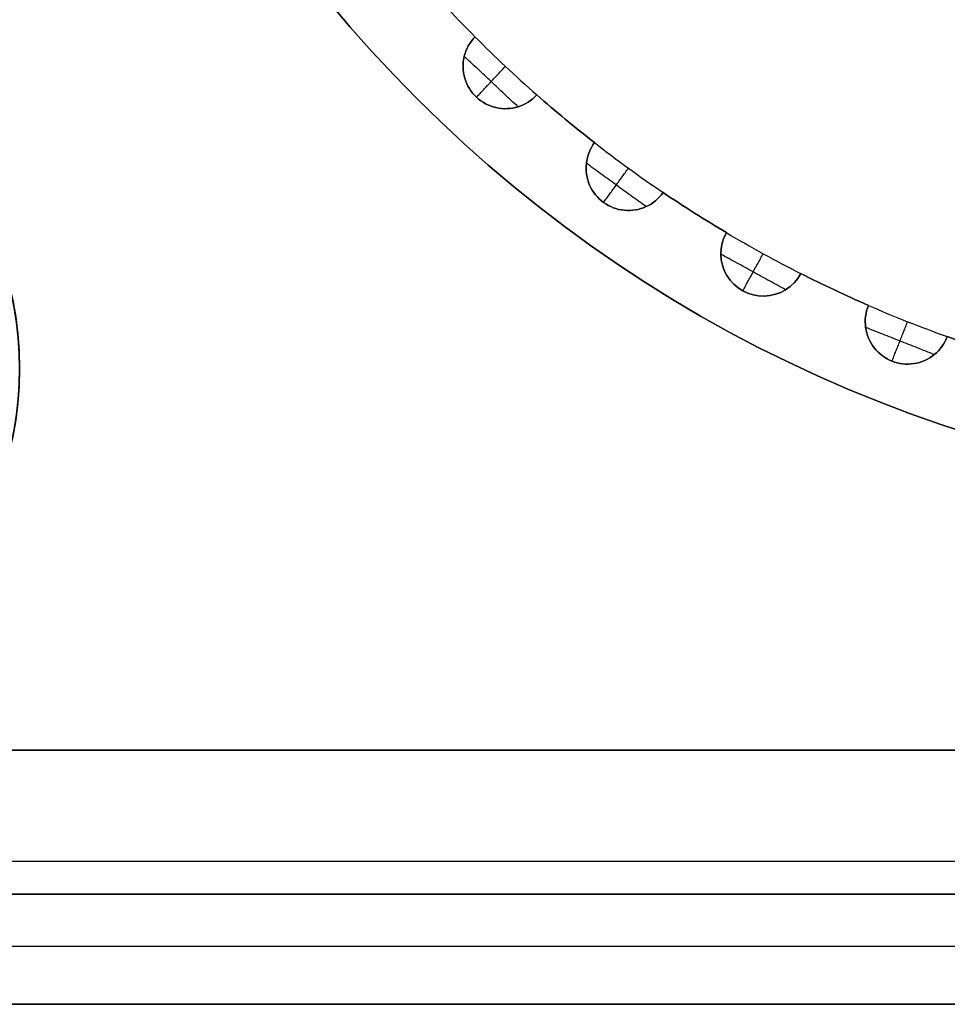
# Model space of a CAD drawing. Header units: millimetres. Extents: x -1645 to 131, y -134 to 129.
# Tile 21 of 256: x -403 to -392, y -20 to -8. Entities that reach past the tile are written whole.
import ezdxf

# ---------------------------------------------------------------- set-up
doc = ezdxf.new("R2010")
doc.units = ezdxf.units.MM
doc.layers.add('IGES level 36', color=7, linetype='Continuous', true_color=0xcbd2ee)
doc.layers.add('IGES level 37', color=7, linetype='Continuous', true_color=0xcbd2ee)

msp = doc.modelspace()

# ---------------------------------------------------------------- linework, layer by layer
at = {"layer": 'IGES level 36', "extrusion": (0, 0, -1)}
msp.add_arc((407.158, -12.288, -12.033), 4, 90, 270, dxfattribs=at)
at = {"layer": 'IGES level 36'}
for centre, start, end in [((-407.158, -12.288, 6.683), 270, 90), ((-407.158, -12.288, 12.033), 270, 90), ((-407.158, -12.288, 1.333), 279.4814, 80.5186)]:
    msp.add_arc(centre, 4, start, end, dxfattribs=at)
for points in [[(-406.499, -16.788, 0.033), (-367.817, -16.788, 0.033)], [(-406.499, -16.788, 0.033), (-367.817, -16.788, 0.033)], [(-406.499, -16.788, 1.333), (-367.817, -16.788, 1.333)], [(-406.499, -16.788, 1.333), (-367.817, -16.788, 1.333)], [(-367.538, -18.102, 1.955), (-406.778, -18.102, 1.955)], [(-367.63, -18.488, 12.033), (-406.686, -18.488, 12.033)], [(-367.63, -18.488, 3.033), (-406.686, -18.488, 3.033)], [(-406.686, -18.488, 12.033), (-367.63, -18.488, 12.033)], [(-367.63, -18.488, 7.533), (-406.686, -18.488, 7.533)], [(-367.63, -18.488, 3.033), (-406.686, -18.488, 3.033)], [(-367.538, -19.107, 1.13), (-406.778, -19.107, 1.13)], [(-406.686, -19.788, 12.033), (-367.63, -19.788, 12.033)], [(-367.63, -19.788, 3.033), (-406.686, -19.788, 3.033)], [(-406.686, -19.788, 12.033), (-367.63, -19.788, 12.033)], [(-367.63, -19.788, 7.533), (-406.686, -19.788, 7.533)], [(-367.63, -19.788, 3.033), (-406.686, -19.788, 3.033)]]:
    msp.add_open_spline(points, degree=1, dxfattribs=at)
at = {"layer": 'IGES level 37'}
for centre, radius, start, end in [((-387.158, 2.212, 19.033), 16, 180, 360), ((-387.158, 2.212, 20.033), 16, 180, 0), ((-387.158, 2.212, 22.733), 16, 180, 360), ((-387.158, 2.212, 23.383), 16, 180, 0), ((-387.158, 2.212, 21.033), 16, 180, 360), ((-387.158, 2.212, 24.033), 16, 180, 360), ((-387.158, 2.212, 22.733), 16, 180, 360), ((-387.158, 2.212, 19.033), 16, 180, 360), ((-387.158, 2.212, 24.033), 15, 221.5099, 224.8901), ((-387.158, 2.212, 21.033), 15, 221.5099, 224.8901), ((-407.158, -12.288, 12.033), 4, 270, 90), ((-407.158, -12.288, 22.733), 4, 279.4814, 80.5186), ((-397.426, -8.722, 21.033), 0.5, 135.845, 317.755), ((-387.158, 2.212, 24.033), 15, 224.8901, 228.7099), ((-387.158, 2.212, 24.033), 15, 224.8901, 228.7099), ((-387.158, 2.212, 24.033), 15, 228.7099, 232.0901), ((-387.158, 2.212, 21.033), 15, 228.7099, 232.0901), ((-395.974, -9.923, 21.033), 0.5, 143.045, 324.955), ((-387.158, 2.212, 24.033), 15, 232.0901, 235.9099), ((-387.158, 2.212, 24.033), 15, 232.0901, 235.9099), ((-387.158, 2.212, 24.033), 15, 235.9099, 239.2901), ((-387.158, 2.212, 21.033), 15, 235.9099, 239.2901), ((-394.384, -10.933, 21.033), 0.5, 150.245, 332.155), ((-387.158, 2.212, 24.033), 15, 239.2901, 243.1099), ((-387.158, 2.212, 24.033), 15, 239.2901, 243.1099), ((-387.158, 2.212, 24.033), 15, 243.1099, 246.4901), ((-387.158, 2.212, 21.033), 15, 243.1099, 246.4901), ((-392.68, -11.735, 21.033), 0.5, 157.445, 339.355), ((-387.158, 2.212, 24.033), 15, 246.4901, 250.3099), ((-387.158, 2.212, 24.033), 15, 246.4901, 250.3099), ((-387.158, 2.212, 24.033), 15, 250.3099, 253.6901), ((-387.158, 2.212, 21.033), 15, 250.3099, 253.6901)]:
    msp.add_arc(centre, radius, start, end, dxfattribs=at)
at = {"layer": 'IGES level 37', "extrusion": (0, 0, -1)}
for centre, radius, start, end in [((387.158, 2.212, -21.033), 16, 180, 0), ((387.158, 2.212, -24.033), 16, 180, 0), ((387.158, 2.212, -24.033), 15, 315.1099, 318.4901), ((387.158, 2.212, -22.533), 15, 315.1099, 318.4901), ((387.158, 2.212, -21.033), 15, 315.1099, 318.4901), ((407.158, -12.288, -17.383), 4, 90, 270), ((407.158, -12.288, -12.033), 4, 90, 270), ((397.426, -8.722, -21.033), 0.5, 222.245, 44.155), ((397.426, -8.722, -24.033), 0.5, 222.245, 44.155), ((397.426, -8.722, -22.533), 0.5, 222.245, 44.155), ((397.426, -8.722, -24.033), 0.5, 222.245, 44.155), ((387.158, 2.212, -24.033), 15, 307.9099, 311.2901), ((387.158, 2.212, -22.533), 15, 307.9099, 311.2901), ((387.158, 2.212, -21.033), 15, 307.9099, 311.2901), ((395.974, -9.923, -21.033), 0.5, 215.045, 36.955), ((395.974, -9.923, -24.033), 0.5, 215.045, 36.955), ((395.974, -9.923, -22.533), 0.5, 215.045, 36.955), ((395.974, -9.923, -24.033), 0.5, 215.045, 36.955), ((387.158, 2.212, -24.033), 15, 300.7099, 304.0901), ((387.158, 2.212, -22.533), 15, 300.7099, 304.0901), ((387.158, 2.212, -21.033), 15, 300.7099, 304.0901), ((394.384, -10.933, -21.033), 0.5, 207.845, 29.755), ((394.384, -10.933, -24.033), 0.5, 207.845, 29.755), ((394.384, -10.933, -22.533), 0.5, 207.845, 29.755), ((394.384, -10.933, -24.033), 0.5, 207.845, 29.755), ((387.158, 2.212, -24.033), 15, 293.5099, 296.8901), ((387.158, 2.212, -22.533), 15, 293.5099, 296.8901), ((387.158, 2.212, -21.033), 15, 293.5099, 296.8901), ((392.68, -11.735, -21.033), 0.5, 200.645, 22.555), ((392.68, -11.735, -24.033), 0.5, 200.645, 22.555), ((392.68, -11.735, -22.533), 0.5, 200.645, 22.555), ((392.68, -11.735, -24.033), 0.5, 200.645, 22.555), ((387.158, 2.212, -24.033), 15, 286.3099, 289.6901), ((387.158, 2.212, -21.033), 15, 286.3099, 289.6901)]:
    msp.add_arc(centre, radius, start, end, dxfattribs=at)
at = {"layer": 'IGES level 37'}
for points in [[(-397.785, -8.374, 21.033), (-397.785, -8.374, 24.033)], [(-397.785, -8.374, 24.033), (-397.785, -8.374, 21.033)], [(-397.918, -8.635, 24.033), (-397.918, -8.635, 21.033)], [(-397.277, -9.2, 24.033), (-397.912, -8.604, 24.033)], [(-397.768, -9.087, 24.033), (-397.426, -8.722, 24.033)], [(-397.056, -9.059, 24.033), (-397.056, -9.059, 21.033)], [(-397.056, -9.059, 21.033), (-397.056, -9.059, 24.033)], [(-397.768, -9.087, 24.033), (-397.768, -9.087, 21.033)], [(-397.308, -9.208, 24.033), (-397.308, -9.208, 21.033)], [(-396.719, -9.346, 24.033), (-396.719, -9.346, 21.033)], [(-396.374, -9.623, 21.033), (-396.374, -9.623, 24.033)], [(-396.374, -9.623, 24.033), (-396.374, -9.623, 21.033)], [(-395.767, -10.378, 24.033), (-396.471, -9.866, 24.033)], [(-396.474, -9.898, 24.033), (-396.474, -9.898, 21.033)], [(-396.268, -10.328, 24.033), (-395.974, -9.923, 24.033)], [(-397.308, -10.156, 19.033), (-397.308, -10.156, 21.033)], [(-397.308, -10.156, 22.733), (-397.308, -10.156, 24.033)], [(-395.565, -10.21, 24.033), (-395.565, -10.21, 21.033)], [(-395.565, -10.21, 21.033), (-395.565, -10.21, 24.033)], [(-396.268, -10.328, 24.033), (-396.268, -10.328, 21.033)], [(-395.796, -10.39, 24.033), (-395.796, -10.39, 21.033)], [(-395.195, -10.453, 24.033), (-395.195, -10.453, 21.033)], [(-394.818, -10.684, 21.033), (-394.818, -10.684, 24.033)], [(-394.818, -10.684, 24.033), (-394.818, -10.684, 21.033)], [(-394.121, -11.358, 24.033), (-394.884, -10.938, 24.033)], [(-394.882, -10.97, 24.033), (-394.882, -10.97, 21.033)], [(-394.625, -11.371, 24.033), (-394.384, -10.933, 24.033)], [(-393.942, -11.166, 24.033), (-393.942, -11.166, 21.033)], [(-393.942, -11.166, 21.033), (-393.942, -11.166, 24.033)], [(-394.625, -11.371, 24.033), (-394.625, -11.371, 21.033)], [(-394.149, -11.374, 24.033), (-394.149, -11.374, 21.033)], [(-393.544, -11.36, 24.033), (-393.544, -11.36, 21.033)], [(-393.141, -11.543, 21.033), (-393.141, -11.543, 24.033)], [(-393.141, -11.543, 24.033), (-393.141, -11.543, 21.033)], [(-392.365, -12.123, 24.033), (-393.175, -11.803, 24.033)], [(-393.17, -11.83, 24.033), (-393.17, -11.83, 21.033)], [(-392.864, -12.199, 24.033), (-392.68, -11.735, 24.033)], [(-392.212, -11.911, 24.033), (-392.212, -11.911, 21.033)], [(-392.212, -11.911, 21.033), (-392.212, -11.911, 24.033)], [(-392.872, -12.196, 24.033), (-392.872, -12.196, 21.033)], [(-392.402, -12.151, 24.033), (-392.402, -12.151, 21.033)], [(-367.817, -16.788, 24.033), (-406.499, -16.788, 24.033)], [(-367.817, -16.788, 24.033), (-406.499, -16.788, 24.033)], [(-367.817, -16.788, 22.733), (-406.499, -16.788, 22.733)], [(-367.817, -16.788, 22.733), (-406.499, -16.788, 22.733)], [(-367.538, -18.102, 22.111), (-406.778, -18.102, 22.111)], [(-406.686, -18.488, 12.033), (-367.63, -18.488, 12.033)], [(-406.686, -18.488, 21.033), (-367.63, -18.488, 21.033)], [(-367.63, -18.488, 12.033), (-406.686, -18.488, 12.033)], [(-406.686, -18.488, 16.533), (-367.63, -18.488, 16.533)], [(-406.686, -18.488, 21.033), (-367.63, -18.488, 21.033)], [(-367.538, -19.107, 22.936), (-406.778, -19.107, 22.936)], [(-367.63, -19.788, 12.033), (-406.686, -19.788, 12.033)], [(-406.686, -19.788, 21.033), (-367.63, -19.788, 21.033)], [(-367.63, -19.788, 12.033), (-406.686, -19.788, 12.033)], [(-406.686, -19.788, 16.533), (-367.63, -19.788, 16.533)], [(-406.686, -19.788, 21.033), (-367.63, -19.788, 21.033)]]:
    msp.add_open_spline(points, degree=1, dxfattribs=at)

doc.saveas('drawing.dxf')
